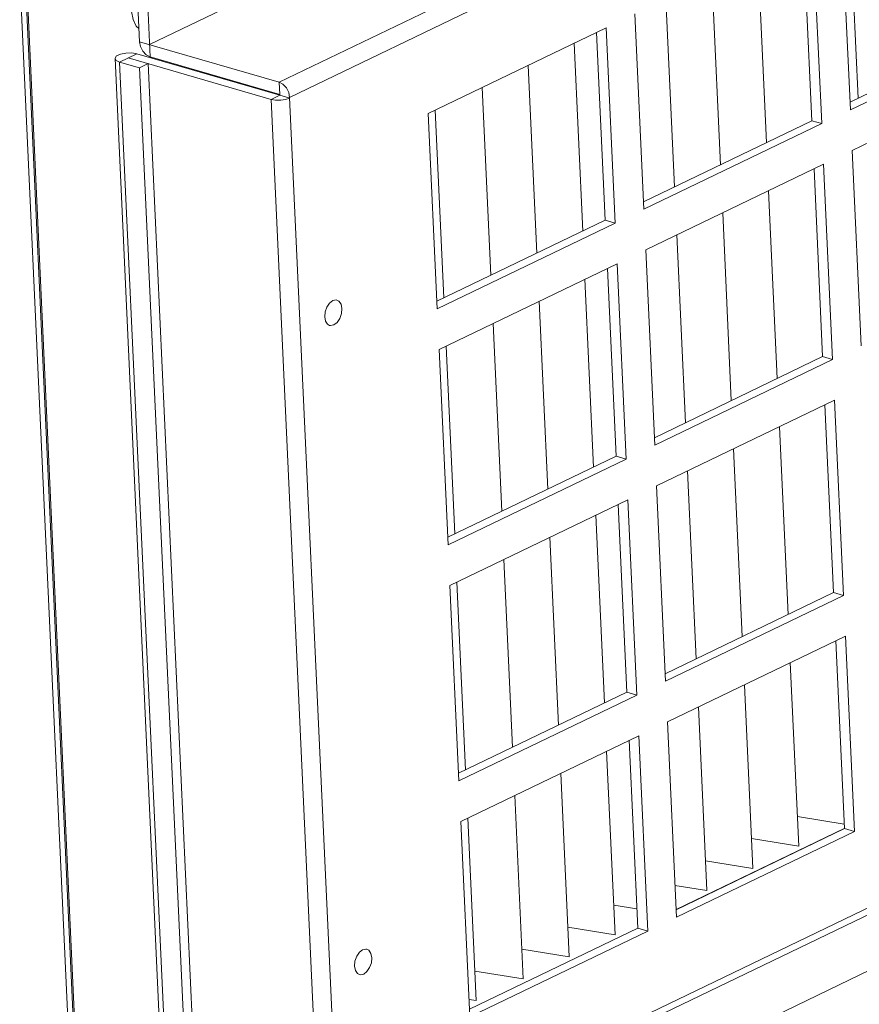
# Model space of a CAD drawing. Header units: millimetres. Extents: x 3925 to 5043, y -86 to 778.
# Tile 253 of 256: x 4913 to 4937, y 88 to 116. Entities that reach past the tile are written whole.
import ezdxf

# ---------------------------------------------------------------- set-up
doc = ezdxf.new("R2010")
doc.units = ezdxf.units.MM
doc.header["$LTSCALE"] = 46.255
for name, color, linetype in [('H30-BOTTOM-CDXF_CONTINUOUS_LINE', 7, 'CONTINUOUS'), ('H30-RIGHT-CODXF_CONTINUOUS_LINE', 7, 'CONTINUOUS'), ('H30K-FOG-FILDXF_CONTINUOUS_LINE', 7, 'CONTINUOUS'), ('H30K-REAR-CODXF_CONTINUOUS_LINE', 7, 'CONTINUOUS'), ('H30K-SPONGE-DXF_CONTINUOUS_LINE', 7, 'CONTINUOUS')]:
    doc.layers.add(name, color=color, linetype=linetype)

msp = doc.modelspace()

# ---------------------------------------------------------------- linework, layer by layer
at = {"layer": 'H30-BOTTOM-CDXF_CONTINUOUS_LINE', "color": 7, "linetype": 'Continuous', "lineweight": 0}
msp.add_line((4916.9502, 79.0439), (4965.2784, 102.3307), dxfattribs=at)
at = {"layer": 'H30-RIGHT-CODXF_CONTINUOUS_LINE', "color": 7, "linetype": 'Continuous', "lineweight": 0}
for p, q in [((4912.9042, 117.1967), (4914.5617, 81.1811)), ((4912.9494, 117.1542), (4914.6069, 81.1377))]:
    msp.add_line(p, q, dxfattribs=at)
at = {"layer": 'H30K-FOG-FILDXF_CONTINUOUS_LINE', "color": 7, "linetype": 'Continuous', "lineweight": 0}
for p, q in [((4920.1418, 113.9342), (4971.9804, 138.9124)), ((4920.4413, 113.5054), (4972.2798, 138.4837)), ((4936.3703, 118.8212), (4936.6162, 113.478)), ((4936.1399, 118.7102), (4936.3957, 113.1526)), ((4935.5793, 112.7593), (4935.3236, 118.3168)), ((4935.2958, 112.8417), (4935.0499, 118.1849)), ((4933.7579, 117.5624), (4934.0039, 112.2191)), ((4921.2321, 117.3077), (4916.4559, 115.0063)), ((4916.1723, 115.0887), (4916.0873, 116.9355)), ((4916.4718, 114.66), (4916.3709, 116.853)), ((4932.4518, 116.933), (4932.6977, 111.5899)), ((4931.1456, 116.3037), (4931.3915, 110.9605)), ((4930.2622, 115.878), (4930.5179, 110.3205)), ((4929.4458, 115.4846), (4924.3844, 113.0458)), ((4929.7016, 109.9271), (4929.4458, 115.4846)), ((4936.3858, 113.367), (4941.1736, 115.6739)), ((4936.3957, 113.1526), (4941.4571, 115.5915)), ((4929.418, 110.0096), (4929.1721, 115.3528)), ((4916.1723, 115.0887), (4920.1418, 113.9342)), ((4928.5333, 115.0449), (4928.7792, 109.7016)), ((4916.8681, 84.3482), (4915.4753, 114.6116)), ((4915.605, 114.5109), (4916.0948, 114.7469)), ((4919.9139, 113.4468), (4915.8499, 114.6289)), ((4920.1588, 113.5648), (4916.0948, 114.7469)), ((4916.4718, 114.66), (4920.1578, 113.5879)), ((4915.605, 114.5109), (4916.1721, 114.3459)), ((4916.9978, 84.2475), (4915.605, 114.5109)), ((4916.1721, 114.3459), (4916.417, 114.4639)), ((4917.5649, 84.0825), (4916.1721, 114.3459)), ((4917.8098, 84.2005), (4916.417, 114.4639)), ((4927.2271, 114.4155), (4927.473, 109.0724)), ((4941.5103, 114.4361), (4936.4489, 111.9973)), ((4918.1446, 114.1507), (4918.1435, 114.1738)), ((4920.1418, 113.9342), (4920.1578, 113.5879)), ((4925.9209, 113.7862), (4926.1668, 108.443)), ((4919.9139, 113.4468), (4920.1588, 113.5648)), ((4921.3067, 83.1834), (4919.9139, 113.4468)), ((4920.1578, 113.5879), (4920.1588, 113.5648)), ((4920.4423, 113.4823), (4920.1588, 113.5648)), ((4921.8362, 83.1959), (4920.4413, 113.5054)), ((4924.3844, 113.0458), (4924.6402, 107.4883)), ((4924.5819, 113.1409), (4924.8278, 107.7978)), ((4930.5081, 110.5348), (4935.2958, 112.8417)), ((4930.5179, 110.3205), (4935.5793, 112.7593)), ((4935.5793, 112.7593), (4935.2958, 112.8417)), ((4936.4489, 111.9973), (4936.7046, 106.4398)), ((4935.6325, 111.6039), (4930.5711, 109.1651)), ((4935.8883, 106.0464), (4935.6325, 111.6039)), ((4935.6047, 106.1289), (4935.3588, 111.472)), ((4934.0669, 110.8495), (4934.3128, 105.5063)), ((4932.7607, 110.2202), (4933.0066, 104.877)), ((4924.6303, 107.7026), (4929.418, 110.0096)), ((4924.6402, 107.4883), (4929.7016, 109.9271)), ((4929.7016, 109.9271), (4929.418, 110.0096)), ((4931.4545, 109.5908), (4931.7005, 104.2476)), ((4930.5711, 109.1651), (4930.8269, 103.6076)), ((4929.7547, 108.7717), (4924.6933, 106.3329)), ((4930.0105, 103.2142), (4929.7547, 108.7717)), ((4929.727, 103.2967), (4929.4811, 108.6399)), ((4973.6748, 108.1741), (4921.8362, 83.1959)), ((4928.8422, 108.332), (4929.0881, 102.9888)), ((4973.554, 107.9188), (4921.7155, 82.9405)), ((4921.5744, 107.6535), (4921.6669, 107.7251)), ((4927.536, 107.7027), (4927.7819, 102.3595)), ((4921.521, 107.0505), (4921.4627, 107.1373)), ((4921.5782, 107.0189), (4921.521, 107.0505)), ((4926.2299, 107.0733), (4926.4758, 101.7301)), ((4924.6933, 106.3329), (4924.9491, 100.7754)), ((4924.8908, 106.4281), (4925.1367, 101.0849)), ((4930.817, 103.8219), (4935.6047, 106.1289)), ((4930.8269, 103.6076), (4935.8883, 106.0464)), ((4935.8883, 106.0464), (4935.6047, 106.1289)), ((4935.9414, 104.891), (4930.88, 102.4522)), ((4935.9137, 99.416), (4935.6678, 104.7592)), ((4936.1972, 99.3335), (4935.9414, 104.891)), ((4934.3758, 104.1366), (4934.6217, 98.7935)), ((4933.0697, 103.5073), (4933.3156, 98.1641)), ((4924.9392, 100.9897), (4929.727, 103.2967)), ((4924.9491, 100.7754), (4930.0105, 103.2142)), ((4930.0105, 103.2142), (4929.727, 103.2967)), ((4931.7635, 102.8779), (4932.0094, 97.5347)), ((4930.88, 102.4522), (4931.1358, 96.8947)), ((4930.0637, 102.0588), (4925.0023, 99.62)), ((4930.3195, 96.5013), (4930.0637, 102.0588)), ((4930.0359, 96.5838), (4929.79, 101.927)), ((4929.1512, 101.6191), (4929.3971, 96.276)), ((4927.845, 100.9898), (4928.0909, 95.6466)), ((4926.5388, 100.3604), (4926.7847, 95.0172)), ((4925.0023, 99.62), (4925.2581, 94.0625)), ((4925.1998, 99.7152), (4925.4457, 94.372)), ((4931.126, 97.109), (4935.9137, 99.416)), ((4931.1358, 96.8947), (4936.1972, 99.3335)), ((4936.1972, 99.3335), (4935.9137, 99.416)), ((4936.2504, 98.1781), (4931.189, 95.7393)), ((4936.2226, 92.7031), (4935.9767, 98.0463)), ((4936.5062, 92.6206), (4936.2504, 98.1781)), ((4934.6848, 97.4238), (4934.9251, 92.2008)), ((4933.3786, 96.7944), (4933.619, 91.5714)), ((4925.2482, 94.2768), (4930.0359, 96.5838)), ((4925.2581, 94.0625), (4930.3195, 96.5013)), ((4930.3195, 96.5013), (4930.0359, 96.5838)), ((4932.0724, 96.165), (4932.3128, 90.942)), ((4931.189, 95.7393), (4931.4448, 90.1818)), ((4930.3726, 95.346), (4925.3112, 92.9071)), ((4930.6284, 89.7884), (4930.3726, 95.346)), ((4930.3449, 89.8709), (4930.099, 95.2141)), ((4929.4601, 94.9063), (4929.7005, 89.6833)), ((4928.1539, 94.2769), (4928.3943, 89.0539)), ((4926.8478, 93.6475), (4927.0881, 88.4245)), ((4925.5087, 93.0023), (4925.7476, 87.8119)), ((4936.2167, 92.8325), (4934.8863, 93.0458)), ((4925.3112, 92.9071), (4925.567, 87.3496)), ((4936.2212, 92.706), (4931.4347, 90.3996)), ((4931.4349, 90.3961), (4936.2226, 92.7031)), ((4931.4448, 90.1818), (4936.5062, 92.6206)), ((4936.5062, 92.6206), (4936.2226, 92.7031)), ((4934.9251, 92.2008), (4933.5801, 92.4164)), ((4933.619, 91.5714), (4932.2739, 91.7871)), ((4932.3128, 90.942), (4931.4031, 91.0879)), ((4930.3195, 90.4228), (4929.6616, 90.5283)), ((4930.3435, 89.8738), (4925.557, 87.5674)), ((4925.5571, 87.564), (4930.3449, 89.8709)), ((4925.567, 87.3496), (4930.6284, 89.7884)), ((4929.7005, 89.6833), (4928.3554, 89.8989)), ((4930.6284, 89.7884), (4930.3449, 89.8709)), ((4922.4244, 89.1862), (4922.5169, 89.2577)), ((4928.3943, 89.0539), (4927.0492, 89.2696)), ((4922.3709, 88.5831), (4922.3126, 88.6699)), ((4922.4281, 88.5515), (4922.3709, 88.5831)), ((4927.0881, 88.4245), (4925.7092, 88.6456)), ((4925.7476, 87.8119), (4925.5445, 87.8392))]:
    msp.add_line(p, q, dxfattribs=at)
for points in [[(4916.1723, 115.0887), (4916.2, 114.9499), (4916.2666, 114.8197)], [(4916.0948, 114.7469), (4915.9475, 114.771), (4915.7809, 114.7669), (4915.628, 114.7355), (4915.519, 114.683), (4915.4755, 114.6198), (4915.4754, 114.6116)], [(4915.4754, 114.6116), (4915.5062, 114.5583), (4915.605, 114.5109)], [(4916.2666, 114.8197), (4916.3621, 114.7179), (4916.4718, 114.66)], [(4920.1418, 113.9342), (4920.2515, 113.8762), (4920.347, 113.7744), (4920.4136, 113.6442), (4920.4413, 113.5054)], [(4919.9139, 113.4468), (4920.0411, 113.4242), (4920.1861, 113.4231), (4920.327, 113.4435), (4920.4423, 113.4823)], [(4921.4627, 107.1373), (4921.438, 107.2608), (4921.4505, 107.4023), (4921.4984, 107.5402), (4921.5744, 107.6535)], [(4921.6669, 107.7251), (4921.7619, 107.7439), (4921.7876, 107.7387)], [(4921.7876, 107.7387), (4921.8448, 107.7071), (4921.903, 107.6203), (4921.9278, 107.4968), (4921.9152, 107.3553), (4921.8673, 107.2174)], [(4921.6988, 107.0325), (4921.6039, 107.0137), (4921.5782, 107.0189)], [(4921.8673, 107.2174), (4921.7913, 107.1041), (4921.6988, 107.0325)], [(4922.3126, 88.6699), (4922.2879, 88.7934), (4922.3004, 88.9349), (4922.3484, 89.0728), (4922.4244, 89.1862)], [(4922.5169, 89.2577), (4922.6118, 89.2765), (4922.6375, 89.2714)], [(4922.6375, 89.2714), (4922.6947, 89.2397), (4922.753, 89.153), (4922.7777, 89.0294), (4922.7652, 88.888), (4922.7172, 88.75)], [(4922.5487, 88.5652), (4922.4538, 88.5464), (4922.4281, 88.5515)], [(4922.7172, 88.75), (4922.6412, 88.6367), (4922.5487, 88.5652)]]:
    msp.add_lwpolyline(points, dxfattribs=at)
at = {"layer": 'H30K-REAR-CODXF_CONTINUOUS_LINE', "color": 7, "linetype": 'Continuous', "lineweight": 0}
msp.add_line((4914.4202, 81.0894), (4912.7611, 117.1371), dxfattribs=at)
at = {"layer": 'H30K-SPONGE-DXF_CONTINUOUS_LINE', "color": 7, "linetype": 'Continuous', "lineweight": 0}
msp.add_lwpolyline([(4916.1552, 115.461), (4916.0771, 115.5293), (4915.9856, 115.7155), (4915.9461, 115.9517)], dxfattribs=at)

doc.saveas('drawing.dxf')
